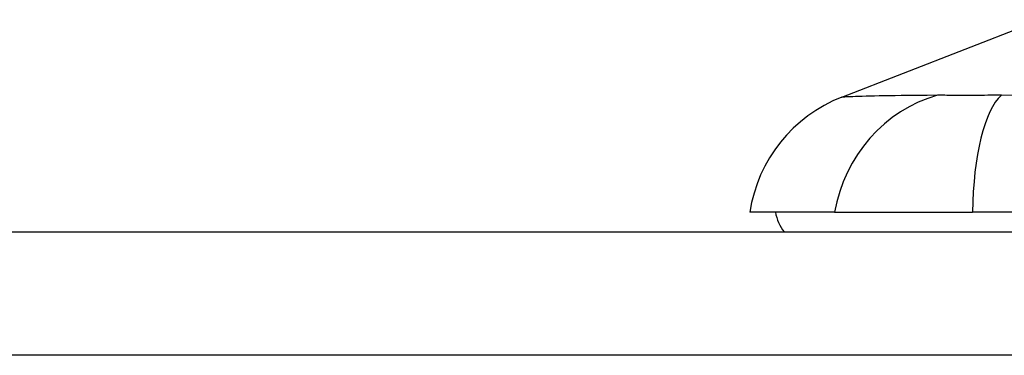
# Model space of a CAD drawing. Header units: inches. Extents: x 15 to 513, y 46 to 241.
# Tile 139 of 198: x 18.507 to 19.298, y 240.817 to 241.086. Entities that reach past the tile are written whole.
import ezdxf

# ---------------------------------------------------------------- set-up
doc = ezdxf.new("R2010")
doc.units = ezdxf.units.IN
doc.header["$MEASUREMENT"] = 0
doc.layers.add('Visible Edges(ANSI)', color=7, linetype='Continuous', lineweight=25)
doc.layers.add('Visible Tangent Edges(ANSI)', color=7, linetype='Continuous', lineweight=25)

msp = doc.modelspace()

# ---------------------------------------------------------------- linework, layer by layer
at = {"layer": 'Visible Edges(ANSI)'}
for p, q in [((19.16755, 241.02404), (19.32725, 241.08614)), ((19.16164, 240.93162), (19.09358, 240.93162)), ((19.16164, 240.93162), (19.27237, 240.93162)), ((20.09589, 240.93162), (19.27237, 240.93162)), ((15.53313, 240.91587), (69.13813, 240.91587))]:
    msp.add_line(p, q, dxfattribs=at)
for centre, radius, start, end in [((19.21036, 240.91396), 0.11811, 111.25051, 171.39905), ((19.15263, 240.9395), 0.03937, 191.53696, 216.8699)]:
    msp.add_arc(centre, radius, start, end, dxfattribs=at)
at = {"layer": 'Visible Tangent Edges(ANSI)'}
msp.add_line((69.13813, 240.81687), (15.53313, 240.81687), dxfattribs=at)
at = {"layer": 'Visible Tangent Edges(ANSI)', "flags": 128}
for points in [[(19.24419, 241.02558), (19.23598, 241.02543), (19.23042, 241.02539), (19.22506, 241.02534), (19.21991, 241.02529), (19.21498, 241.02523), (19.21027, 241.02516), (19.20578, 241.02509), (19.20152, 241.02501), (19.1975, 241.02493), (19.19371, 241.02485), (19.19017, 241.02477), (19.18687, 241.02468), (19.18382, 241.0246), (19.18102, 241.02451), (19.17849, 241.02443), (19.17621, 241.02436), (19.17419, 241.02429), (19.17244, 241.02423), (19.17095, 241.02417), (19.16973, 241.02412), (19.16878, 241.02409), (19.1681, 241.02406), (19.16769, 241.02404), (19.16755, 241.02404)], [(19.29553, 241.02558), (19.29277, 241.02555), (19.29004, 241.02553), (19.28735, 241.0255), (19.2847, 241.02548), (19.2821, 241.02546), (19.27955, 241.02544), (19.27705, 241.02543), (19.27461, 241.02542), (19.27223, 241.02541), (19.2699, 241.0254), (19.26764, 241.0254), (19.26543, 241.0254), (19.26328, 241.0254), (19.2612, 241.0254), (19.25918, 241.02541), (19.25722, 241.02542), (19.25534, 241.02543), (19.25352, 241.02544), (19.25178, 241.02546), (19.25011, 241.02548), (19.24852, 241.0255), (19.247, 241.02553), (19.24556, 241.02555), (19.24419, 241.02558)], [(19.31372, 241.02543), (19.29553, 241.02558)]]:
    msp.add_lwpolyline(points, dxfattribs=at)
at = {"layer": 'Visible Tangent Edges(ANSI)'}
for centre, major_axis, ratio, start_param, end_param in [((19.27186, 240.91165), (0.01585, 0.11704), 0.948273, 0.391156, 1.528426), ((19.30983, 240.91165), (-0.0053, 0.11799), 0.314585, 0.249322, 1.386592)]:
    msp.add_ellipse(centre, major_axis=major_axis, ratio=ratio, start_param=start_param, end_param=end_param, dxfattribs=at)

doc.saveas('drawing.dxf')
